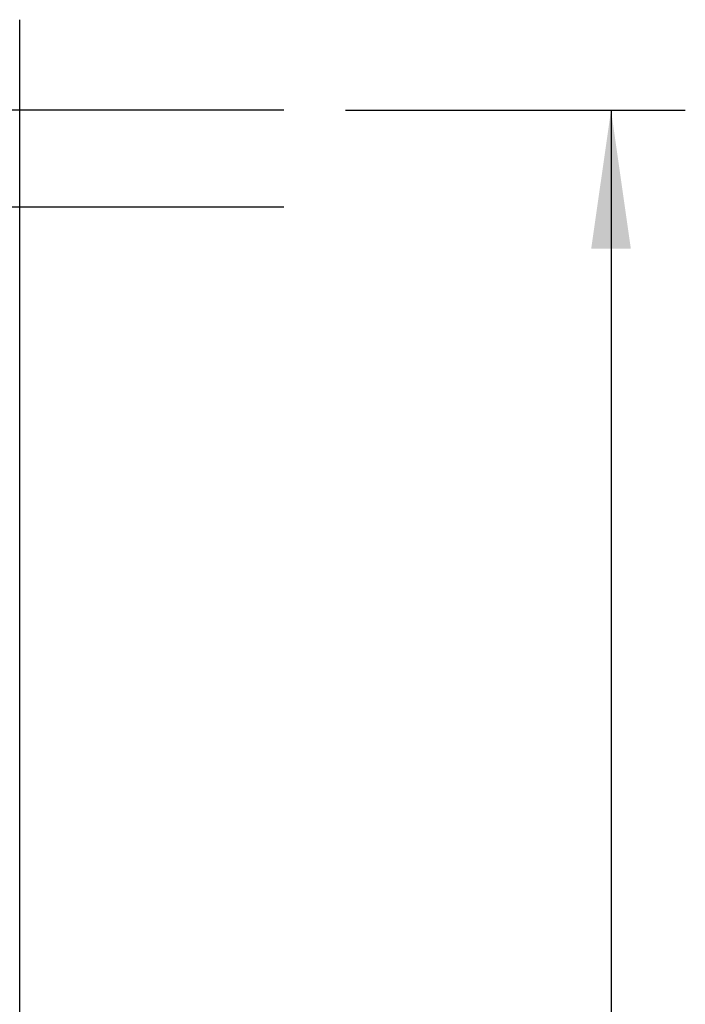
# Model space of a CAD drawing. Header units: inches. Extents: x 0 to 166, y 0 to 117.
# Tile 78 of 80: x 128.47 to 131.83, y 66.69 to 71.66. Entities that reach past the tile are written whole.
import ezdxf

# ---------------------------------------------------------------- set-up
doc = ezdxf.new("R2010")
doc.units = ezdxf.units.IN
doc.header["$LTSCALE"] = 9.105315
doc.header["$MEASUREMENT"] = 0
doc.linetypes.add('CENTER', pattern=[0.6, 0.375, -0.075, 0.075, -0.075])
doc.layers.get('0').update_dxf_attribs({"linetype": 'CONTINUOUS'})
doc.layers.add('DEFAULT_1', color=7, linetype='CENTER')
doc.styles.get("Standard").update_dxf_attribs({"font": 'txt', "width": 0.8})
doc.dimstyles.new('DIMSTYLE_1', dxfattribs={"dimtxt": 0.78125, "dimasz": 0.7, "dimexe": 0.18, "dimexo": 0.0625, "dimgap": 0.09, "dimtad": 1, "dimdec": 0, "dimzin": 4, "dimdsep": 46, "dimtxsty": 'STANDARD', "dimblk": '_FILLED', "dimblk1": '_FILLED', "dimblk2": '_FILLED', "dimcen": 0.09, "dimadec": 0, "dimazin": 0, "dimtfac": 1, "dimtdec": 0, "dimtofl": 0, "dimtmove": 0, "dimatfit": 3, "dimldrblk": '_FILLED', "dimfxl": 1, "dimtolj": 1, "dimtzin": 4, "dimarcsym": 0})

# ---------------------------------------------------------------- blocks, each defined once
blk = doc.blocks.new('_FILLED')
at = {"color": 0, "linetype": 'BYBLOCK'}
blk.add_solid([(0, 0), (-1, 0.1429), (-1, -0.1429)], dxfattribs=at)
blk = doc.blocks.new('*D8')
at = {"color": 7, "linetype": 'CONTINUOUS'}
for p, q in [((130.1195, 71.2035), (131.8345, 71.2035)), ((131.4595, 71.2035), (131.4595, 56.6581)), ((131.4595, 42.1127), (131.4595, 56.6581)), ((130.1199, 42.1127), (131.8345, 42.1127))]:
    blk.add_line(p, q, dxfattribs=at)
at = {"color": 7, "linetype": 'CONTINUOUS', "xscale": 0.7, "yscale": 0.7, "zscale": 0.7}
for p, rotation in [((131.4595, 71.2035), 90), ((131.4595, 42.1127), 270)]:
    blk.add_blockref('_FILLED', p, dxfattribs=dict(at, rotation=rotation))
at = {"color": 7, "linetype": 'CONTINUOUS', "insert": (130.4829, 56.6581), "char_height": 0.78125, "width": 1.875, "attachment_point": 2, "rotation": 90, "line_spacing_factor": 0.9}
blk.add_mtext('739', dxfattribs=at)

msp = doc.modelspace()

# ---------------------------------------------------------------- linework, layer by layer
at = {"color": 7, "linetype": 'CONTINUOUS'}
msp.add_line((128.4736, 52.5661), (128.4736, 71.6603), dxfattribs=at)
at = {"layer": 'DEFAULT_1', "color": 7, "linetype": 'CENTER'}
for p, q in [((129.807, 71.2035), (128.2376, 71.2035)), ((129.807, 70.7128), (128.2376, 70.7128))]:
    msp.add_line(p, q, dxfattribs=at)

# ---------------------------------------------------------------- dimensions: what is measured, and where the dimension line sits
at = {"color": 7, "linetype": 'CONTINUOUS'}
dim = msp.add_linear_dim(base=(131.4595, 42.1127), p1=(130.1195, 71.2035), p2=(130.1199, 42.1127), angle=270, dimstyle='DIMSTYLE_1', dxfattribs=at)
dim.commit()
dim.dimension.update_dxf_attribs({"geometry": '*D8', "text_midpoint": (131.2936, 55.82), "dimtype": 160})

doc.saveas('drawing.dxf')
